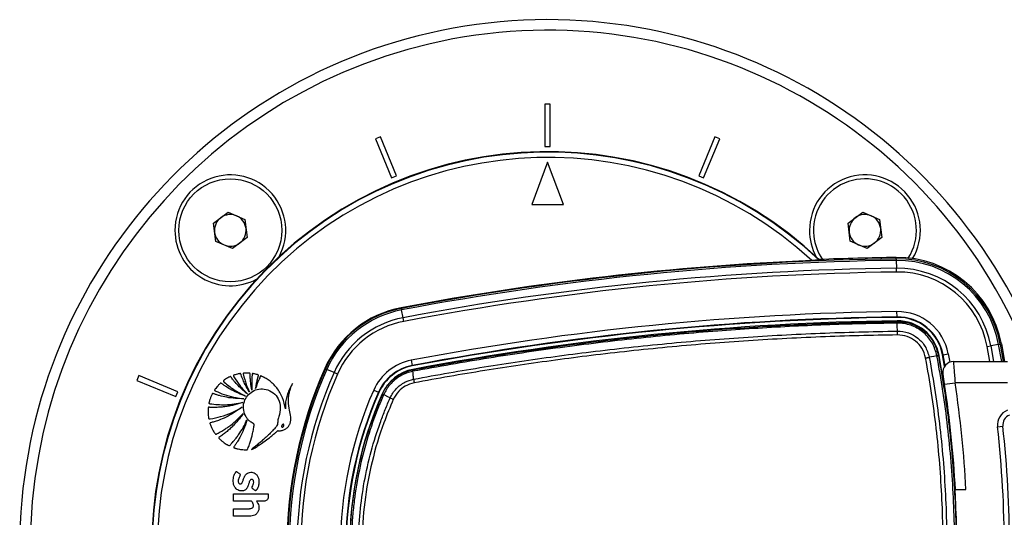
# Model space of a CAD drawing. Header units: millimetres. Extents: x 2436 to 18395, y 146 to 15846.
# Tile 27 of 45: x 2938 to 3311, y 12357 to 12546. Entities that reach past the tile are written whole.
import ezdxf

# ---------------------------------------------------------------- set-up
doc = ezdxf.new("R2010")
doc.units = ezdxf.units.MM
doc.header["$LTSCALE"] = 2

msp = doc.modelspace()

# ---------------------------------------------------------------- linework, layer by layer
at = {"color": 7, "linetype": 'Continuous', "lineweight": 25}
for p, q in [((3139.37, 12513.92), (3137.37, 12513.92)), ((3137.37, 12513.92), (3137.37, 12497.92)), ((3139.37, 12497.92), (3139.37, 12513.92)), ((3075, 12501.51), (3073.15, 12500.75)), ((3073.15, 12500.75), (3079.28, 12485.97)), ((3081.12, 12486.73), (3075, 12501.51)), ((3201.74, 12501.51), (3195.61, 12486.73)), ((3197.46, 12485.97), (3203.58, 12500.75)), ((3203.58, 12500.75), (3201.74, 12501.51)), ((3137.37, 12497.92), (3139.37, 12497.92)), ((3138.37, 12491.92), (3132.37, 12475.92)), ((3144.37, 12475.92), (3138.37, 12491.92)), ((3079.28, 12485.97), (3081.12, 12486.73)), ((3195.61, 12486.73), (3197.46, 12485.97)), ((3132.37, 12475.92), (3144.37, 12475.92)), ((3011.78, 12468.84), (3017.32, 12473)), ((3017.32, 12473), (3023.7, 12470.29)), ((3023.7, 12470.29), (3024.54, 12463.42)), ((3252.22, 12468.88), (3257.79, 12473.01)), ((3257.79, 12473.01), (3264.14, 12470.25)), ((3264.14, 12470.25), (3264.93, 12463.37)), ((3012.63, 12461.96), (3011.78, 12468.84)), ((3253.01, 12462), (3252.22, 12468.88)), ((3024.54, 12463.42), (3019, 12459.25)), ((3264.93, 12463.37), (3259.37, 12459.24)), ((3019, 12459.25), (3012.63, 12461.96)), ((3259.37, 12459.24), (3253.01, 12462)), ((3241.19, 12454.89), (3241.25, 12455.07)), ((3270.45, 12455.34), (3270.45, 12455.83)), ((3270.45, 12455.34), (3270.46, 12454.76)), ((3270.46, 12454.76), (3270.5, 12451.76)), ((3270.52, 12450.34), (3270.5, 12451.76)), ((3082.96, 12436.56), (3082.92, 12436.8)), ((3082.96, 12436.56), (3083.07, 12435.98)), ((3083.63, 12433.03), (3083.07, 12435.98)), ((3083.89, 12431.64), (3083.63, 12433.03)), ((3270.73, 12433.34), (3270.7, 12435.34)), ((3270.73, 12433.16), (3270.73, 12433.34)), ((3270.75, 12431.57), (3270.75, 12431.84)), ((3270.78, 12430.99), (3270.78, 12430.99)), ((3270.87, 12428.01), (3270.87, 12427.94)), ((3304.88, 12422.12), (3306.27, 12422.38)), ((3309.22, 12422.92), (3306.27, 12422.38)), ((3309.22, 12422.92), (3309.8, 12423.03)), ((3309.8, 12423.03), (3310.28, 12423.12)), ((3310.28, 12423.12), (3311.47, 12416.42)), ((3285.87, 12418.59), (3285.87, 12418.6)), ((3286.42, 12418.7), (3286.68, 12418.75)), ((3287.99, 12418.99), (3288.16, 12419.02)), ((3288.77, 12414.65), (3287.99, 12418.99)), ((3288.16, 12419.02), (3290.13, 12419.39)), ((3288.91, 12414.85), (3288.16, 12419.02)), ((3054.18, 12413.72), (3053.96, 12413.82)), ((3086.69, 12416.9), (3087.06, 12414.94)), ((3087.09, 12414.76), (3087.06, 12414.94)), ((3292.09, 12416.42), (3312.53, 12416.42)), ((2983.54, 12411.13), (2982.77, 12409.29)), ((2998.32, 12405.01), (2983.54, 12411.13)), ((3054.18, 12413.72), (3054.72, 12413.48)), ((3057.46, 12412.27), (3054.72, 12413.48)), ((3058.76, 12411.7), (3057.46, 12412.27)), ((3087.37, 12413.31), (3087.34, 12413.46)), ((3087.35, 12412.74), (3087.34, 12412.74)), ((3087.36, 12413.31), (3087.37, 12413.31)), ((2982.77, 12409.29), (2997.56, 12403.16)), ((3288.76, 12407.81), (3292.72, 12408.42)), ((3312.53, 12408.42), (3292.72, 12408.42)), ((2997.56, 12403.16), (2998.32, 12405.01)), ((3072.48, 12405.63), (3074.31, 12404.82)), ((3074.47, 12404.75), (3074.31, 12404.82)), ((3075.81, 12404.16), (3075.68, 12404.21)), ((3075.8, 12404.14), (3075.81, 12404.16)), ((3076.26, 12403.91), (3076.25, 12403.89)), ((3076.25, 12403.89), (3076.25, 12403.89)), ((3308.82, 12391.75), (3310.81, 12391.98)), ((3292.73, 12370), (3292.64, 12370.01)), ((3292.77, 12369.29), (3292.68, 12369.33)), ((3019.41, 12366.38), (3032.54, 12366.38)), ((3019.41, 12363.56), (3019.41, 12366.38)), ((3032.54, 12366.38), (3032.54, 12365.18)), ((3292.76, 12367.92), (3296.84, 12367.92)), ((3026.14, 12363.56), (3019.41, 12363.56)), ((3030.92, 12363.56), (3028.02, 12363.56)), ((3019.41, 12357.83), (3019.41, 12360.65)), ((3019.41, 12360.65), (3025.4, 12360.65)), ((3025.4, 12357.83), (3019.41, 12357.83))]:
    msp.add_line(p, q, dxfattribs=at)
at = {"color": 8, "linetype": 'Continuous', "lineweight": 25}
for p, q in [((3305.9, 12416.42), (3304.88, 12422.12)), ((3306.27, 12422.38), (3307.33, 12416.42)), ((3310.38, 12416.42), (3309.22, 12422.92)), ((3309.8, 12423.03), (3310.97, 12416.42)), ((3290.13, 12419.39), (3290.71, 12416.17))]:
    msp.add_line(p, q, dxfattribs=at)
at = {"color": 7, "linetype": 'Continuous', "lineweight": 25, "flags": 128}
for points in [[(3270.87, 12428.01), (3270.82, 12429.78), (3270.78, 12430.99)], [(3285.87, 12418.59), (3284.63, 12418.36), (3282.95, 12418.04)], [(3078.72, 12402.67), (3077.85, 12403.1), (3076.72, 12403.66), (3076.25, 12403.89)]]:
    msp.add_lwpolyline(points, dxfattribs=at)
at = {"color": 7, "linetype": 'Continuous', "lineweight": 25}
msp.add_circle((3018.16, 12466.13), 19.5, dxfattribs=at)
for centre, radius, start, end in [((3138.37, 12345.92), 200, 20.6403, 339.3597), ((3138.37, 12345.92), 196, 21.0814, 338.9186), ((3138.37, 12345.92), 150, 46.6933, 313.3067), ((3138.37, 12345.92), 149.82, 46.6649, 313.3351), ((3138.37, 12345.92), 147.82, 47.3895, 312.6105), ((3018.16, 12466.13), 21, 331.6399, 180), ((3258.58, 12466.13), 21, 329.3741, 180), ((3258.58, 12466.13), 19.5, 327.4322, 186.5432), ((3018.16, 12466.13), 6, 126.9721, 186.9721), ((3018.16, 12466.13), 6, 66.9721, 126.9721), ((3018.16, 12466.13), 6, 6.9721, 66.9721), ((3258.58, 12466.13), 6, 126.5432, 186.5432), ((3258.58, 12466.13), 6, 66.5432, 126.5432), ((3258.58, 12466.13), 6, 6.5432, 66.5432), ((3018.16, 12466.13), 21, 180, 298.3601), ((3018.16, 12466.13), 6, 306.9721, 6.9721), ((3258.58, 12466.13), 21, 180, 208.3601), ((3258.58, 12466.13), 6, 306.5432, 6.5432), ((3018.16, 12466.13), 6, 186.9721, 246.9721), ((3258.58, 12466.13), 19.5, 186.5432, 214.3627), ((3258.58, 12466.13), 6, 186.5432, 246.5432), ((3018.16, 12466.13), 6, 246.9721, 306.9721), ((3258.58, 12466.13), 6, 246.5432, 306.5432), ((3284.01, 11374.92), 1080.5, 90.71908, 100.72355), ((3284.01, 11374.92), 1081, 90.71908, 92.267), ((3270.95, 12415.84), 40, 10.4908, 90.7191), ((3270.95, 12415.84), 39.51, 10.4908, 90.7191), ((3284.01, 11374.92), 1080.75, 92.41644, 100.72355), ((3284.01, 11374.92), 1079.92, 90.71908, 100.72355), ((3284.01, 11374.92), 1076.92, 90.71908, 100.72355), ((3270.95, 12415.84), 38.92, 10.4908, 90.7191), ((3270.95, 12415.84), 35.92, 10.4908, 90.7191), ((3284.01, 11374.92), 1075.5, 90.71908, 100.72355), ((3270.95, 12415.84), 34.51, 10.4908, 90.7191), ((3090.32, 12397.74), 39.76, 100.7235, 156.1432), ((3090.32, 12397.74), 39.51, 100.7235, 156.1432), ((3090.32, 12397.74), 38.92, 100.7235, 156.1432), ((3090.32, 12397.74), 35.92, 100.7235, 156.1432), ((3284.01, 11374.92), 1060.5, 90.71908, 100.72355), ((3284.01, 11374.92), 1058.5, 90.71908, 100.72355), ((3284.01, 11374.92), 1058.32, 90.71908, 100.72355), ((3270.95, 12415.84), 19.5, 10.4908, 90.7191), ((3270.95, 12415.84), 17.5, 10.4908, 90.7191), ((3270.95, 12415.84), 17.33, 10.4908, 90.7191), ((3090.32, 12397.74), 34.51, 100.7235, 156.1432), ((3284.01, 11374.92), 1057, 90.71908, 100.72355), ((3270.95, 12415.84), 16, 10.4908, 90.7191), ((3264.86, 12430.98), 5.92, 0.0685, 5.6487), ((3280.77, 12446.5), 28.37, 280.3598, 281.4916), ((2893.37, 12345.92), 400, 1.7191, 10.4908), ((3207.49, 12345.92), 167.88, 156.1432, 203.8568), ((3090.32, 12397.74), 19.5, 100.7235, 156.1432), ((3090.32, 12397.74), 17.5, 100.7235, 156.1432), ((3090.32, 12397.74), 17.33, 100.7235, 156.1432), ((3292.09, 12412.42), 4, 90, 189.2779), ((3207.49, 12345.92), 167.63, 156.1432, 203.8568), ((3207.49, 12345.92), 167.05, 156.1432, 203.8568), ((3207.49, 12345.92), 164.05, 156.1432, 203.8568), ((3207.49, 12345.92), 162.63, 156.1432, 203.8568), ((3090.32, 12397.74), 16, 100.7235, 156.1432), ((3088.44, 12413), 1.12, 163.5371, 193.4563), ((2893.37, 12347.28), 400, 2.9569, 8.7036), ((2893.37, 12347.28), 404, 2.9276, 8.7036), ((3207.49, 12345.92), 147.63, 156.1432, 203.8568), ((3207.49, 12345.92), 145.63, 156.1432, 203.8568), ((3207.49, 12345.92), 145.45, 156.1432, 203.8568), ((3207.49, 12345.92), 144.13, 156.1432, 203.8568), ((3077.29, 12406.38), 2.68, 236.2906, 247.3365), ((3094.13, 12434.08), 34.99, 243.874, 246.0208), ((3314.79, 12392.42), 6, 112.0417, 186.3565), ((3314.79, 12392.42), 4, 112.0417, 186.3565), ((2897.37, 12345.92), 414, 353.6435, 6.3565), ((2897.37, 12345.92), 416, 353.6435, 6.3565)]:
    msp.add_arc(centre, radius, start, end, dxfattribs=at)
for points, knots in [([(3241.19, 12454.89), (3241.16, 12454.89), (3241.12, 12454.87), (3240.79, 12454.84), (3240.2, 12454.8), (3239.37, 12454.75), (3238.74, 12454.73), (3238.45, 12454.71)], [0, 0, 0, 0, 0.1440968, 0.2875872, 0.486137, 0.7601998, 1, 1, 1, 1]), ([(3270.78, 12430.99), (3266.25, 12430.92), (3252.64, 12430.69), (3229.96, 12429.8), (3202.16, 12428.03), (3173.79, 12425.47), (3144.88, 12422.04), (3116.03, 12417.89), (3096.91, 12414.45), (3087.35, 12412.74)], [0, 0, 0, 0, 0.0736516, 0.2209668, 0.3684144, 0.5259122, 0.6835704, 0.8417055, 1, 1, 1, 1]), ([(3087.37, 12413.31), (3096.92, 12415.03), (3116.03, 12418.46), (3144.87, 12422.62), (3173.78, 12426.04), (3202.14, 12428.6), (3229.94, 12430.37), (3252.61, 12431.26), (3266.22, 12431.49), (3270.75, 12431.57)], [0, 0, 0, 0, 0.158217, 0.316434, 0.474012, 0.63159, 0.77897, 0.926349, 1, 1, 1, 1]), ([(3270.75, 12431.57), (3270.75, 12431.57), (3270.75, 12431.57), (3270.76, 12431.57), (3270.76, 12431.57)], [0, 0, 0, 0, 0.24568, 1, 1, 1, 1]), ([(3270.76, 12431.57), (3271.02, 12431.57), (3273.05, 12431.56), (3276.84, 12430.75), (3281.42, 12427.96), (3284.94, 12423.82), (3285.93, 12420.41), (3286.42, 12418.7)], [0, 0, 0, 0, 0.036324, 0.277287, 0.518216, 0.759108, 1, 1, 1, 1]), ([(3285.87, 12418.6), (3285.4, 12420.24), (3284.45, 12423.53), (3281.05, 12427.51), (3276.65, 12430.2), (3272.99, 12430.98), (3271.04, 12430.99), (3270.78, 12430.99)], [0, 0, 0, 0, 0.240815, 0.481676, 0.72263, 0.963679, 1, 1, 1, 1]), ([(3087.62, 12409.74), (3092.06, 12410.56), (3100.95, 12412.19), (3114.33, 12414.42), (3127.75, 12416.5), (3141.21, 12418.41), (3155, 12420.18), (3169.12, 12421.81), (3183.56, 12423.28), (3198.04, 12424.56), (3212.56, 12425.63), (3227.1, 12426.52), (3241.68, 12427.2), (3256.27, 12427.69), (3266, 12427.86), (3270.87, 12427.94)], [0, 0, 0, 0, 0.073718, 0.147438, 0.221174, 0.294958, 0.368758, 0.447451, 0.526164, 0.604937, 0.68373, 0.762747, 0.841783, 0.920881, 1, 1, 1, 1]), ([(3270.9, 12426.52), (3266.04, 12426.43), (3256.33, 12426.27), (3241.76, 12425.78), (3227.19, 12425.1), (3212.65, 12424.22), (3198.16, 12423.14), (3183.7, 12421.87), (3169.26, 12420.4), (3155.15, 12418.78), (3141.38, 12417), (3127.94, 12415.1), (3114.53, 12413.03), (3101.15, 12410.8), (3092.26, 12409.17), (3087.82, 12408.35)], [0, 0, 0, 0, 0.079016, 0.158053, 0.23715, 0.316268, 0.394961, 0.473674, 0.552447, 0.63124, 0.704959, 0.778696, 0.85248, 0.926281, 1, 1, 1, 1]), ([(3270.87, 12427.94), (3270.87, 12427.94), (3272.29, 12427.96), (3275.1, 12427.5), (3278.75, 12425.44), (3281.68, 12422.25), (3282.51, 12419.48), (3282.95, 12418.04)], [0, 0, 0, 0, 0.000007, 0.251557, 0.493427, 0.734807, 1, 1, 1, 1]), ([(3281.57, 12417.78), (3281.19, 12419.06), (3280.46, 12421.5), (3277.86, 12424.3), (3274.63, 12426.18), (3272.16, 12426.4), (3270.9, 12426.52)], [0, 0, 0, 0, 0.265153, 0.506539, 0.748436, 1, 1, 1, 1]), ([(3281.57, 12274.06), (3282.95, 12282.3), (3285.7, 12298.78), (3287.87, 12324.4), (3288.48, 12350.74), (3287.2, 12377.71), (3284.67, 12400.08), (3282.35, 12413.36), (3281.57, 12417.78)], [0, 0, 0, 0, 0.173418, 0.346836, 0.533213, 0.720031, 0.906849, 1, 1, 1, 1]), ([(3282.95, 12418.04), (3283.72, 12413.6), (3286.05, 12400.29), (3288.59, 12377.84), (3289.87, 12350.78), (3289.26, 12324.34), (3287.09, 12298.63), (3284.33, 12282.09), (3282.95, 12273.8)], [0, 0, 0, 0, 0.09315, 0.279528, 0.466787, 0.653164, 0.82623, 1, 1, 1, 1]), ([(3285.87, 12273.24), (3287.28, 12281.7), (3290.08, 12298.62), (3292.25, 12324.7), (3292.83, 12351.32), (3291.51, 12378.38), (3288.98, 12400.82), (3286.65, 12414.16), (3285.87, 12418.59)], [0, 0, 0, 0, 0.175926, 0.351853, 0.536803, 0.722183, 0.907563, 1, 1, 1, 1]), ([(3286.42, 12418.7), (3287.2, 12414.26), (3288.76, 12405.37), (3290.52, 12391.95), (3291.86, 12378.46), (3292.73, 12364.91), (3293.15, 12351.33), (3293.1, 12337.77), (3292.6, 12324.47), (3291.68, 12311.42), (3290.36, 12298.62), (3288.65, 12285.85), (3287.17, 12277.38), (3286.42, 12273.14)], [0, 0, 0, 0, 0.092425, 0.18485, 0.277382, 0.370234, 0.463195, 0.55562, 0.648151, 0.735885, 0.82371, 0.911809, 1, 1, 1, 1]), ([(3292.09, 12416.42), (3292.09, 12416.33), (3292.11, 12416.16), (3292.22, 12414.81), (3292.38, 12412.81), (3292.55, 12410.56), (3292.67, 12409.04), (3292.72, 12408.42)], [0, 0, 0, 0, 0.212244, 0.424022, 0.636454, 0.850953, 1, 1, 1, 1]), ([(3024.61, 12404.17), (3023.56, 12405.05), (3021.93, 12406.42), (3020.2, 12408.3), (3019.31, 12409.39), (3018.77, 12410.06), (3018.52, 12410.48), (3018.34, 12410.67), (3018.29, 12410.71), (3018.24, 12410.73), (3018.18, 12410.73), (3018.07, 12410.69), (3017.88, 12410.6), (3017.44, 12410.37), (3016.77, 12410.01), (3016.12, 12409.56), (3015.71, 12409.31), (3015.57, 12409.18), (3015.53, 12409.13), (3015.52, 12409.08), (3015.52, 12409.02), (3015.57, 12408.91), (3015.68, 12408.82), (3015.78, 12408.74), (3015.83, 12408.7), (3015.84, 12408.69), (3015.85, 12408.69), (3015.85, 12408.68), (3015.85, 12408.68), (3015.85, 12408.68), (3015.85, 12408.68), (3015.85, 12408.68), (3016.98, 12407.66), (3019.54, 12405.62), (3022.43, 12404.13), (3023.97, 12403.34)], [0, 0, 0, 0, 0.181563, 0.281452, 0.336766, 0.368324, 0.39543, 0.400295, 0.402717, 0.404776, 0.406735, 0.41078, 0.419527, 0.434462, 0.477332, 0.519899, 0.538335, 0.541449, 0.544399, 0.546346, 0.548841, 0.551627, 0.562442, 0.56711, 0.56892, 0.56965, 0.569956, 0.570088, 0.570146, 0.570171, 0.570182, 0.570187, 0.57019, 0.771132, 1, 1, 1, 1]), ([(3025.38, 12404.9), (3024.83, 12405.82), (3023.96, 12407.31), (3023.08, 12409.22), (3022.59, 12410.45), (3022.31, 12411.17), (3022.18, 12411.59), (3022.13, 12411.75), (3022.08, 12411.82), (3022.05, 12411.85), (3022, 12411.88), (3021.93, 12411.89), (3021.79, 12411.86), (3021.59, 12411.82), (3021.27, 12411.76), (3020.73, 12411.64), (3020.12, 12411.49), (3019.64, 12411.34), (3019.43, 12411.25), (3019.35, 12411.2), (3019.32, 12411.13), (3019.31, 12411.05), (3019.34, 12410.95), (3019.4, 12410.85), (3019.45, 12410.77), (3019.48, 12410.72), (3019.5, 12410.7), (3019.5, 12410.69), (3019.5, 12410.69), (3019.5, 12410.69), (3019.5, 12410.69), (3019.51, 12410.69), (3019.51, 12410.69), (3020.18, 12409.54), (3021.72, 12407.23), (3023.62, 12405.22), (3024.61, 12404.17)], [0, 0, 0, 0, 0.165667, 0.266279, 0.325785, 0.370092, 0.385201, 0.394149, 0.396289, 0.398331, 0.400329, 0.404851, 0.409546, 0.422041, 0.435842, 0.460922, 0.507787, 0.532654, 0.538534, 0.542969, 0.546556, 0.550022, 0.555764, 0.56218, 0.567863, 0.570218, 0.571206, 0.57163, 0.571814, 0.571894, 0.57193, 0.571945, 0.571952, 0.571957, 0.777413, 1, 1, 1, 1]), ([(3026.36, 12405.62), (3026.19, 12406.55), (3025.9, 12408.04), (3025.73, 12409.88), (3025.67, 12410.95), (3025.65, 12411.51), (3025.67, 12411.8), (3025.62, 12411.93), (3025.55, 12411.99), (3025.5, 12412.01), (3025.38, 12412.03), (3025.11, 12412.07), (3024.6, 12412.09), (3024.03, 12412.07), (3023.54, 12412.05), (3023.29, 12412.04), (3023.17, 12412.02), (3023.12, 12411.99), (3023.08, 12411.96), (3023.04, 12411.91), (3023.03, 12411.8), (3023.09, 12411.55), (3023.23, 12410.95), (3023.52, 12409.81), (3024.17, 12407.69), (3024.9, 12406.01), (3025.38, 12404.9)], [0, 0, 0, 0, 0.173667, 0.277701, 0.336774, 0.369433, 0.380571, 0.39028, 0.392921, 0.395812, 0.399929, 0.415801, 0.444961, 0.493447, 0.520917, 0.534753, 0.538746, 0.542045, 0.544886, 0.547523, 0.554857, 0.563491, 0.595044, 0.666572, 0.779172, 1, 1, 1, 1]), ([(3027.76, 12406.22), (3027.85, 12406.81), (3028.01, 12407.85), (3028.31, 12409.18), (3028.52, 12410.05), (3028.67, 12410.55), (3028.75, 12410.86), (3028.84, 12411.07), (3028.84, 12411.22), (3028.82, 12411.27), (3028.78, 12411.32), (3028.55, 12411.47), (3028.06, 12411.57), (3027.49, 12411.7), (3027.06, 12411.79), (3026.82, 12411.84), (3026.66, 12411.86), (3026.58, 12411.85), (3026.52, 12411.81), (3026.48, 12411.75), (3026.44, 12411.61), (3026.41, 12411.27), (3026.32, 12410.57), (3026.23, 12408.64), (3026.31, 12406.93), (3026.36, 12405.62)], [0, 0, 0, 0, 0.127698, 0.23016, 0.296705, 0.322542, 0.341876, 0.367198, 0.371042, 0.374711, 0.378669, 0.383491, 0.434305, 0.485479, 0.510406, 0.531464, 0.538702, 0.544566, 0.549073, 0.554075, 0.560071, 0.580208, 0.62816, 0.714057, 1, 1, 1, 1]), ([(3039.12, 12398.52), (3038.78, 12399.93), (3038.1, 12402.77), (3035.96, 12406.51), (3033.49, 12408.87), (3031.66, 12410.05), (3030.83, 12410.49), (3030.42, 12410.7), (3030.13, 12410.81), (3029.92, 12410.94), (3029.74, 12410.99), (3029.65, 12410.97), (3029.56, 12410.91), (3029.48, 12410.78), (3029.41, 12410.62), (3029.35, 12410.46), (3029.19, 12410.07), (3028.83, 12409.29), (3028.3, 12407.93), (3027.96, 12406.84), (3027.76, 12406.22)], [0, 0, 0, 0, 0.202229, 0.40583, 0.591312, 0.672977, 0.708933, 0.723066, 0.737203, 0.751346, 0.758346, 0.76153, 0.764796, 0.773005, 0.782354, 0.789655, 0.796108, 0.841429, 0.909394, 1, 1, 1, 1]), ([(3075.81, 12404.16), (3076.14, 12404.83), (3076.82, 12406.2), (3078.26, 12408.14), (3080.08, 12409.96), (3082.28, 12411.49), (3084.72, 12412.68), (3086.47, 12413.1), (3087.36, 12413.31)], [0, 0, 0, 0, 0.1478184, 0.2987744, 0.4711126, 0.6484725, 0.8216941, 1, 1, 1, 1]), ([(3087.34, 12412.74), (3086.52, 12412.53), (3084.84, 12412.13), (3082.52, 12411), (3080.39, 12409.51), (3078.65, 12407.78), (3077.24, 12405.9), (3076.59, 12404.58), (3076.26, 12403.91)], [0, 0, 0, 0, 0.17277, 0.35054, 0.523192, 0.700855, 0.848862, 1, 1, 1, 1]), ([(3087.34, 12412.74), (3087.33, 12412.82), (3087.32, 12412.98), (3087.32, 12413.16), (3087.33, 12413.28), (3087.35, 12413.3), (3087.36, 12413.31)], [0, 0, 0, 0, 0.25, 0.5, 0.75, 1, 1, 1, 1]), ([(3087.62, 12409.74), (3087.56, 12410.33), (3087.47, 12411.32), (3087.38, 12412.32), (3087.34, 12412.74)], [0, 0, 0, 0, 0.586932, 1, 1, 1, 1]), ([(3288.76, 12407.81), (3288.72, 12408.12), (3288.6, 12408.87), (3288.43, 12409.99), (3288.27, 12410.98), (3288.16, 12411.65), (3288.15, 12411.73), (3288.14, 12411.77)], [0, 0, 0, 0, 0.148936, 0.363368, 0.575824, 0.787673, 1, 1, 1, 1]), ([(3023.97, 12403.34), (3022.17, 12404.03), (3019.59, 12405.03), (3016.9, 12406.66), (3015.77, 12407.42), (3015.23, 12407.81), (3014.91, 12408.03), (3014.71, 12408.22), (3014.57, 12408.27), (3014.49, 12408.27), (3014.43, 12408.24), (3014.32, 12408.16), (3014.16, 12407.99), (3013.75, 12407.59), (3013.22, 12407.01), (3012.7, 12406.35), (3012.37, 12405.94), (3012.23, 12405.72), (3012.2, 12405.64), (3012.19, 12405.56), (3012.22, 12405.5), (3012.3, 12405.4), (3012.45, 12405.34), (3012.57, 12405.29), (3012.63, 12405.27), (3012.65, 12405.26), (3012.66, 12405.26), (3012.66, 12405.26), (3012.66, 12405.25), (3012.66, 12405.25), (3012.66, 12405.25), (3012.66, 12405.25), (3013.69, 12404.77), (3015.88, 12403.88), (3019.45, 12402.84), (3022.01, 12402.5), (3023.34, 12402.33)], [0, 0, 0, 0, 0.221218, 0.318628, 0.361529, 0.378392, 0.39526, 0.406999, 0.409707, 0.412374, 0.415346, 0.417923, 0.427889, 0.443092, 0.483276, 0.518157, 0.540037, 0.544161, 0.547903, 0.550197, 0.552664, 0.555265, 0.565387, 0.569719, 0.571381, 0.572047, 0.572325, 0.572445, 0.572497, 0.57252, 0.57253, 0.572534, 0.572538, 0.702949, 0.845438, 1, 1, 1, 1]), ([(3026.13, 12383.12), (3026.43, 12383.23), (3026.93, 12383.4), (3027.62, 12383.84), (3028.47, 12384.36), (3029.74, 12385.2), (3031.48, 12386.44), (3033.26, 12387.82), (3034.71, 12389.02), (3035.52, 12389.72), (3035.87, 12390.05), (3035.98, 12390.15), (3036.04, 12390.19), (3036.08, 12390.22), (3036.09, 12390.24), (3036.13, 12390.27), (3036.19, 12390.26), (3036.28, 12390.25), (3036.45, 12390.22), (3036.68, 12390.22), (3036.91, 12390.22), (3037.05, 12390.22), (3037.11, 12390.23), (3037.14, 12390.23), (3037.15, 12390.23), (3037.15, 12390.23), (3037.16, 12390.23), (3037.16, 12390.23), (3037.16, 12390.23), (3037.58, 12390.26), (3038.42, 12390.46), (3039.53, 12391.1), (3040.35, 12391.99), (3041.06, 12393.41), (3041.2, 12395.51), (3040.54, 12398.24), (3040.09, 12400.79), (3040.17, 12403.06), (3040.48, 12404.62), (3040.86, 12405.93), (3041.26, 12407.01), (3041.55, 12407.7), (3041.73, 12408.05), (3041.75, 12408.09)], [0, 0, 0, 0, 0.02822, 0.047024, 0.072189, 0.117124, 0.182915, 0.263094, 0.318189, 0.351119, 0.358364, 0.361518, 0.363967, 0.364769, 0.365681, 0.366458, 0.368426, 0.370883, 0.374355, 0.383843, 0.39149, 0.394855, 0.396335, 0.396987, 0.397274, 0.3974, 0.397455, 0.39748, 0.39749, 0.397499, 0.435527, 0.473257, 0.509719, 0.541957, 0.613525, 0.690941, 0.79256, 0.84284, 0.893244, 0.933507, 0.964789, 0.996041, 1, 1, 1, 1]), ([(3041.75, 12408.09), (3041.39, 12407.48), (3040.67, 12406.25), (3039.83, 12404.27), (3039.23, 12402.2), (3039.02, 12400.43), (3039.04, 12399.2), (3039.1, 12398.68), (3039.12, 12398.52)], [0, 0, 0, 0, 0.209784, 0.422933, 0.635761, 0.846744, 0.951153, 1, 1, 1, 1]), ([(3078.72, 12402.67), (3078.72, 12402.67), (3079.29, 12403.94), (3080.85, 12406.28), (3084.04, 12408.68), (3086.47, 12409.52), (3087.62, 12409.74), (3087.62, 12409.74)], [0, 0, 0, 0, 0.000012, 0.354377, 0.701124, 0.999994, 1, 1, 1, 1]), ([(3087.82, 12408.35), (3086.65, 12408.01), (3084.48, 12407.38), (3081.67, 12405.17), (3080.53, 12403.19), (3079.91, 12402.11)], [0, 0, 0, 0, 0.349098, 0.645457, 1, 1, 1, 1]), ([(3023.34, 12402.33), (3021.15, 12402.41), (3018, 12402.53), (3014.53, 12403.39), (3013.05, 12403.83), (3012.34, 12404.08), (3011.91, 12404.2), (3011.63, 12404.36), (3011.46, 12404.35), (3011.35, 12404.27), (3011.2, 12403.99), (3010.95, 12403.4), (3010.61, 12402.6), (3010.34, 12401.78), (3010.19, 12401.2), (3010.09, 12400.87), (3010.06, 12400.7), (3010.08, 12400.59), (3010.17, 12400.52), (3010.26, 12400.5), (3010.35, 12400.48), (3010.4, 12400.48), (3010.42, 12400.47), (3010.44, 12400.47), (3010.44, 12400.47), (3010.44, 12400.47), (3010.44, 12400.47), (3010.44, 12400.47), (3010.44, 12400.47), (3012.37, 12400.17), (3016.55, 12399.85), (3020.66, 12400.58), (3022.84, 12400.97)], [0, 0, 0, 0, 0.2255528, 0.3249177, 0.3686671, 0.3858599, 0.4030558, 0.4148985, 0.4176634, 0.4206622, 0.4279839, 0.4501466, 0.4874333, 0.5176517, 0.539746, 0.549342, 0.5531365, 0.5570922, 0.5603648, 0.5639821, 0.5674381, 0.5689722, 0.5696397, 0.5699311, 0.5700588, 0.5701149, 0.5701395, 0.5701504, 0.5701552, 0.5701589, 0.7715299, 1, 1, 1, 1]), ([(3024.26, 12383), (3024.33, 12382.99), (3024.42, 12382.98), (3024.54, 12383.02), (3024.6, 12383.08), (3024.67, 12383.21), (3024.83, 12383.62), (3025.22, 12384.51), (3025.9, 12386.41), (3026.52, 12388.66), (3026.94, 12390.68), (3027.05, 12391.82), (3027.23, 12392.4), (3027.13, 12392.77), (3026.96, 12392.89), (3026.6, 12393.08), (3025.92, 12393.46), (3025.3, 12394.01), (3024.85, 12394.51), (3024.39, 12395.06), (3023.57, 12396.36), (3022.97, 12398.62), (3023.31, 12401.29), (3024.56, 12403.56), (3026.5, 12405.26), (3029.01, 12406.15), (3031.85, 12406.06), (3034.54, 12404.75), (3036.62, 12402.27), (3037.31, 12398.94), (3036.82, 12396.39), (3036.29, 12394.74), (3036.12, 12393.92), (3036.09, 12393.06), (3035.94, 12392.21), (3035.36, 12391.57), (3034.96, 12391.08), (3034.68, 12390.76), (3034.55, 12390.62), (3034.49, 12390.56), (3034.47, 12390.54), (3034.46, 12390.52), (3034.45, 12390.52), (3034.45, 12390.52), (3034.45, 12390.52), (3034.06, 12390.09), (3033.26, 12389.26), (3032.01, 12388.06), (3030.73, 12386.89), (3029.41, 12385.77), (3028.08, 12384.67), (3026.98, 12383.79), (3026.33, 12383.28), (3026.13, 12383.12)], [0, 0, 0, 0, 0.0032966, 0.0044508, 0.0060127, 0.0076363, 0.0119341, 0.0277509, 0.0558597, 0.112253, 0.1432712, 0.1581401, 0.1693379, 0.1728137, 0.1760335, 0.1791851, 0.193339, 0.2142755, 0.2199719, 0.2268437, 0.2499978, 0.2958207, 0.3397938, 0.3804541, 0.4219633, 0.4652446, 0.5095626, 0.5594472, 0.6094064, 0.6653695, 0.7217958, 0.7365556, 0.751316, 0.7635258, 0.7793182, 0.7926307, 0.8053556, 0.8110719, 0.813587, 0.8146937, 0.8151806, 0.8153948, 0.8154891, 0.8155306, 0.8155488, 0.8155631, 0.8441793, 0.8728415, 0.9015416, 0.9302542, 0.9589401, 0.9875496, 1, 1, 1, 1]), ([(3075.8, 12287.69), (3073.81, 12292.63), (3069.81, 12302.53), (3065.94, 12318.09), (3063.8, 12333.06), (3063.3, 12346.9), (3064, 12360.56), (3066.16, 12374.79), (3069.99, 12389.81), (3073.87, 12399.37), (3075.8, 12404.14)], [0, 0, 0, 0, 0.133261, 0.266939, 0.400198, 0.51123, 0.613098, 0.741938, 0.871158, 1, 1, 1, 1]), ([(3076.25, 12403.89), (3075.51, 12402.16), (3073.27, 12396.93), (3070.13, 12387.91), (3067.18, 12376.74), (3065.48, 12367.17), (3064.58, 12359.34), (3064.14, 12353.34), (3063.94, 12347.08), (3064.03, 12340.63), (3064.42, 12334.27), (3065.25, 12326.22), (3066.88, 12316.48), (3069.82, 12304.9), (3073.07, 12295.38), (3075.46, 12289.81), (3076.25, 12287.94)], [0, 0, 0, 0, 0.047545, 0.142994, 0.239703, 0.337701, 0.386918, 0.437795, 0.488765, 0.544211, 0.599777, 0.648896, 0.747532, 0.847566, 0.949028, 1, 1, 1, 1]), ([(3078.72, 12289.17), (3078.72, 12289.17), (3077.83, 12291.19), (3076.13, 12295.27), (3073.98, 12301.23), (3071.6, 12308.86), (3069.28, 12318.29), (3067.44, 12329.9), (3066.73, 12339.77), (3066.66, 12347.66), (3066.92, 12355.44), (3067.85, 12365.1), (3069.95, 12376.67), (3072.52, 12386.23), (3074.96, 12393.39), (3076.82, 12398.25), (3078.07, 12401.2), (3078.72, 12402.67), (3078.72, 12402.67)], [0, 0, 0, 0, 0.000001, 0.056659, 0.113444, 0.16278, 0.261858, 0.362358, 0.464318, 0.515544, 0.564881, 0.663962, 0.764468, 0.866433, 0.917661, 0.958805, 0.999999, 1, 1, 1, 1]), ([(3076.25, 12403.89), (3076.13, 12403.96), (3075.9, 12404.07), (3075.81, 12404.13), (3075.8, 12404.14), (3075.8, 12404.14)], [0, 0, 0, 0, 0.499354, 0.896725, 1, 1, 1, 1]), ([(3022.84, 12400.97), (3022.27, 12400.77), (3021.15, 12400.39), (3019.42, 12399.93), (3017.67, 12399.56), (3015.91, 12399.29), (3014.13, 12399.12), (3012.34, 12399.04), (3011.04, 12399.08), (3010.24, 12399.09), (3010.01, 12399.14), (3009.87, 12399.1), (3009.82, 12399.06), (3009.76, 12398.94), (3009.76, 12398.42), (3009.68, 12397.45), (3009.76, 12396.21), (3009.87, 12395.31), (3009.94, 12394.89), (3009.99, 12394.77), (3010.04, 12394.71), (3010.12, 12394.68), (3010.22, 12394.67), (3010.34, 12394.68), (3010.43, 12394.7), (3010.5, 12394.72), (3010.52, 12394.72), (3010.53, 12394.72), (3010.54, 12394.72), (3010.54, 12394.72), (3010.54, 12394.72), (3010.54, 12394.72), (3010.54, 12394.72), (3011.87, 12394.92), (3014.6, 12395.51), (3018.7, 12396.93), (3021.3, 12398.39), (3022.64, 12399.14)], [0, 0, 0, 0, 0.057426, 0.114826, 0.172211, 0.229592, 0.286977, 0.344377, 0.401806, 0.412893, 0.421478, 0.424076, 0.425858, 0.427738, 0.436262, 0.474569, 0.523369, 0.554574, 0.56231, 0.564903, 0.567089, 0.56915, 0.572812, 0.576881, 0.580591, 0.582187, 0.582872, 0.58317, 0.5833, 0.583357, 0.583382, 0.583393, 0.583398, 0.583402, 0.713102, 0.851978, 1, 1, 1, 1]), ([(3022.64, 12399.14), (3020.67, 12397.78), (3017.83, 12395.81), (3014.38, 12394.41), (3012.86, 12393.88), (3012.07, 12393.64), (3011.36, 12393.41), (3010.85, 12393.33), (3010.58, 12393.24), (3010.47, 12393.17), (3010.42, 12393.06), (3010.47, 12392.81), (3010.66, 12392.41), (3010.95, 12391.62), (3011.39, 12390.73), (3011.86, 12389.9), (3012.24, 12389.37), (3012.4, 12389.04), (3012.56, 12388.92), (3012.69, 12388.89), (3013.02, 12389.03), (3013.57, 12389.34), (3014.29, 12389.71), (3015.03, 12390.14), (3015.89, 12390.66), (3017.01, 12391.39), (3018.71, 12392.63), (3020.8, 12394.38), (3022.25, 12395.95), (3022.98, 12396.74)], [0, 0, 0, 0, 0.226718, 0.326617, 0.352803, 0.378996, 0.4052, 0.423578, 0.427974, 0.432067, 0.43542, 0.439009, 0.45551, 0.47762, 0.518825, 0.549936, 0.567789, 0.580796, 0.58381, 0.586672, 0.592895, 0.616517, 0.647493, 0.669087, 0.698685, 0.742291, 0.796477, 0.898237, 1, 1, 1, 1]), ([(3079.91, 12402.11), (3078.68, 12399.18), (3075.45, 12391.5), (3071.61, 12378.5), (3068.79, 12363.23), (3067.7, 12347.72), (3068.38, 12332.19), (3070.81, 12316.85), (3074.61, 12302.59), (3078.25, 12293.77), (3079.91, 12289.73)], [0, 0, 0, 0, 0.082355, 0.216249, 0.35057, 0.484461, 0.618347, 0.752663, 0.886551, 1, 1, 1, 1]), ([(3022.98, 12396.74), (3022.65, 12396.27), (3022, 12395.32), (3020.92, 12393.96), (3019.77, 12392.67), (3018.56, 12391.43), (3017.28, 12390.26), (3015.93, 12389.18), (3014.81, 12388.29), (3014.02, 12387.87), (3013.8, 12387.64), (3013.77, 12387.58), (3013.77, 12387.5), (3013.82, 12387.4), (3014.09, 12387.07), (3014.54, 12386.73), (3015.18, 12386.16), (3015.83, 12385.68), (3016.46, 12385.26), (3016.92, 12384.98), (3017.24, 12384.81), (3017.48, 12384.64), (3017.68, 12384.56), (3017.8, 12384.58), (3017.98, 12384.69), (3018.21, 12385), (3018.59, 12385.38), (3019.03, 12385.87), (3019.63, 12386.55), (3020.41, 12387.51), (3021.63, 12389.14), (3023.07, 12391.38), (3023.98, 12393.3), (3024.44, 12394.26)], [0, 0, 0, 0, 0.05771, 0.11539, 0.173053, 0.230709, 0.288371, 0.346051, 0.403765, 0.431524, 0.433822, 0.435859, 0.437913, 0.441817, 0.446383, 0.480892, 0.497728, 0.531857, 0.561892, 0.573691, 0.585489, 0.597662, 0.603357, 0.606247, 0.609835, 0.624207, 0.643874, 0.663907, 0.689821, 0.734639, 0.787656, 0.89382, 1, 1, 1, 1]), ([(3024.44, 12394.26), (3024.06, 12393.05), (3023.34, 12390.79), (3022.04, 12388.1), (3020.98, 12386.27), (3020.23, 12385.08), (3019.74, 12384.41), (3019.46, 12384.02), (3019.45, 12383.94), (3019.45, 12383.88), (3019.5, 12383.81), (3019.58, 12383.76), (3019.71, 12383.71), (3019.94, 12383.66), (3020.28, 12383.54), (3021.14, 12383.32), (3022.46, 12383.06), (3023.66, 12383.02), (3024.26, 12383)], [0, 0, 0, 0, 0.229182, 0.431712, 0.540852, 0.613251, 0.685771, 0.694462, 0.697028, 0.701156, 0.704891, 0.711452, 0.718649, 0.729129, 0.755851, 0.782573, 0.891294, 1, 1, 1, 1]), ([(3038.34, 12392.65), (3038.31, 12392.66), (3038.26, 12392.68), (3038.14, 12392.68), (3038, 12392.61), (3037.85, 12392.47), (3037.72, 12392.29), (3037.63, 12392.09), (3037.59, 12391.89), (3037.61, 12391.73), (3037.67, 12391.63), (3037.71, 12391.6), (3037.74, 12391.58)], [0, 0, 0, 0, 0.054152, 0.106755, 0.220928, 0.354231, 0.499771, 0.645409, 0.778973, 0.893409, 0.946014, 1, 1, 1, 1]), ([(3037.74, 12391.58), (3037.76, 12391.57), (3037.81, 12391.55), (3037.9, 12391.55), (3037.98, 12391.57), (3038.09, 12391.63), (3038.22, 12391.75), (3038.35, 12391.94), (3038.44, 12392.14), (3038.48, 12392.34), (3038.46, 12392.5), (3038.4, 12392.6), (3038.36, 12392.63), (3038.34, 12392.65)], [0, 0, 0, 0, 0.054064, 0.106543, 0.161595, 0.221254, 0.354546, 0.500182, 0.645922, 0.779485, 0.893724, 0.946168, 1, 1, 1, 1]), ([(3026.78, 12368.13), (3026.71, 12368.18), (3026.59, 12368.27), (3026.49, 12368.48), (3026.46, 12368.7), (3026.52, 12369.17), (3026.89, 12369.81), (3027.04, 12370.59), (3026.98, 12371.15), (3026.86, 12371.48), (3026.65, 12371.71), (3026.38, 12371.82), (3026.08, 12371.81), (3025.72, 12371.61), (3025.44, 12371.12), (3025.22, 12370.37), (3024.93, 12369.4), (3024.55, 12368.57), (3024.07, 12368.02), (3023.68, 12367.71), (3023.13, 12367.49), (3022.47, 12367.4), (3021.74, 12367.48), (3020.98, 12367.77), (3020.32, 12368.23), (3019.76, 12368.96), (3019.37, 12369.91), (3019.22, 12371.04), (3019.28, 12372.11), (3019.54, 12373.21), (3019.87, 12374.07), (3020.25, 12374.56), (3020.35, 12374.73), (3020.4, 12374.76), (3020.42, 12374.77), (3020.45, 12374.77), (3020.5, 12374.76), (3020.59, 12374.72), (3020.71, 12374.64), (3020.9, 12374.49), (3021.19, 12374.31), (3021.59, 12374.1), (3021.75, 12373.82), (3021.83, 12373.67)], [0, 0, 0, 0, 0.011232, 0.021027, 0.030771, 0.041185, 0.086899, 0.130076, 0.148188, 0.165146, 0.177277, 0.190131, 0.203885, 0.216548, 0.246148, 0.277538, 0.326313, 0.385862, 0.400693, 0.426996, 0.454023, 0.481187, 0.517987, 0.555064, 0.591537, 0.628693, 0.67989, 0.732012, 0.784237, 0.827478, 0.888451, 0.90755, 0.914117, 0.915019, 0.915944, 0.916985, 0.918229, 0.923434, 0.929635, 0.939467, 0.956213, 0.977297, 1, 1, 1, 1]), ([(3021.83, 12373.67), (3021.84, 12373.52), (3021.87, 12373.22), (3021.6, 12372.73), (3021.31, 12372.19), (3021.13, 12371.51), (3021.15, 12370.94), (3021.28, 12370.54), (3021.43, 12370.33), (3021.59, 12370.19), (3021.79, 12370.09), (3022.01, 12370.07), (3022.24, 12370.11), (3022.46, 12370.26), (3022.64, 12370.51), (3022.9, 12371.08), (3023.1, 12371.77), (3023.36, 12372.53), (3023.66, 12373.26), (3024.23, 12373.94), (3025.07, 12374.38), (3025.9, 12374.53), (3026.75, 12374.44), (3027.63, 12374.06), (3028.39, 12373.3), (3028.86, 12372.23), (3029.03, 12371.09), (3028.97, 12369.87), (3028.69, 12368.88), (3028.36, 12368.25), (3028.17, 12367.96), (3028.02, 12367.78), (3027.92, 12367.63), (3027.83, 12367.54), (3027.79, 12367.51), (3027.78, 12367.5), (3027.77, 12367.5), (3027.76, 12367.5), (3027.74, 12367.5), (3027.72, 12367.52), (3027.68, 12367.54), (3027.65, 12367.57), (3027.63, 12367.58), (3027.63, 12367.59), (3027.63, 12367.59), (3027.62, 12367.59), (3027.62, 12367.59), (3027.62, 12367.59), (3027.62, 12367.59), (3027.62, 12367.59), (3027.45, 12367.7), (3027.16, 12367.88), (3026.88, 12368.07), (3026.78, 12368.13)], [0, 0, 0, 0, 0.021417, 0.042498, 0.077987, 0.110867, 0.143353, 0.159573, 0.170162, 0.180525, 0.190826, 0.201476, 0.212535, 0.223128, 0.239347, 0.255952, 0.314059, 0.343371, 0.372846, 0.427443, 0.46738, 0.507386, 0.547856, 0.589422, 0.644348, 0.699381, 0.755554, 0.810452, 0.874335, 0.902475, 0.913539, 0.924622, 0.9357, 0.940706, 0.942343, 0.942869, 0.943336, 0.943782, 0.944363, 0.945513, 0.947963, 0.950291, 0.951078, 0.951352, 0.951457, 0.9515, 0.951519, 0.951527, 0.95153, 0.951532, 0.951533, 0.982273, 1, 1, 1, 1]), ([(3028.02, 12363.56), (3028.23, 12363.29), (3028.66, 12362.76), (3028.96, 12361.76), (3029.03, 12360.73), (3028.81, 12359.71), (3028.25, 12358.83), (3027.13, 12358), (3026.1, 12357.9), (3025.4, 12357.83)], [0, 0, 0, 0, 0.125361, 0.250199, 0.375861, 0.501046, 0.626299, 0.751147, 1, 1, 1, 1]), ([(3026.14, 12363.56), (3026.31, 12363.35), (3026.63, 12362.96), (3026.85, 12362.32), (3026.89, 12361.76), (3026.79, 12361.33), (3026.54, 12361), (3026.22, 12360.77), (3025.81, 12360.67), (3025.53, 12360.66), (3025.4, 12360.65)], [0, 0, 0, 0, 0.20075, 0.371353, 0.491267, 0.615204, 0.694596, 0.793687, 0.904539, 1, 1, 1, 1]), ([(3032.54, 12365.18), (3032.51, 12364.94), (3032.45, 12364.47), (3032.01, 12363.94), (3031.49, 12363.62), (3031.11, 12363.58), (3030.92, 12363.56)], [0, 0, 0, 0, 0.283705, 0.557917, 0.775026, 1, 1, 1, 1]), ([(3293.19, 12357.92), (3293.18, 12357.83), (3293.15, 12357.65), (3293.15, 12356.28), (3293.16, 12354.25), (3293.19, 12352), (3293.2, 12350.51), (3293.21, 12349.92)], [0, 0, 0, 0, 0.214577, 0.429187, 0.643791, 0.85845, 1, 1, 1, 1])]:
    msp.add_open_spline(points, degree=3, knots=knots, dxfattribs=at)
for points in [[(3270.78, 12430.99), (3270.78, 12431.07), (3270.78, 12431.24), (3270.77, 12431.42), (3270.76, 12431.54), (3270.76, 12431.56), (3270.76, 12431.57)], [(3270.9, 12426.52), (3270.9, 12426.65), (3270.89, 12426.91), (3270.89, 12427.29), (3270.88, 12427.64), (3270.87, 12427.84), (3270.87, 12427.94)], [(3281.57, 12417.78), (3281.7, 12417.81), (3281.96, 12417.85), (3282.32, 12417.92), (3282.66, 12417.99), (3282.85, 12418.02), (3282.95, 12418.04)], [(3286.42, 12418.7), (3286.41, 12418.7), (3286.4, 12418.69), (3286.28, 12418.67), (3286.11, 12418.64), (3285.95, 12418.61), (3285.87, 12418.59)], [(3087.62, 12409.74), (3087.63, 12409.64), (3087.65, 12409.45), (3087.7, 12409.11), (3087.75, 12408.74), (3087.8, 12408.48), (3087.82, 12408.35)]]:
    msp.add_open_spline(points, degree=3, dxfattribs=at)

doc.saveas('drawing.dxf')
